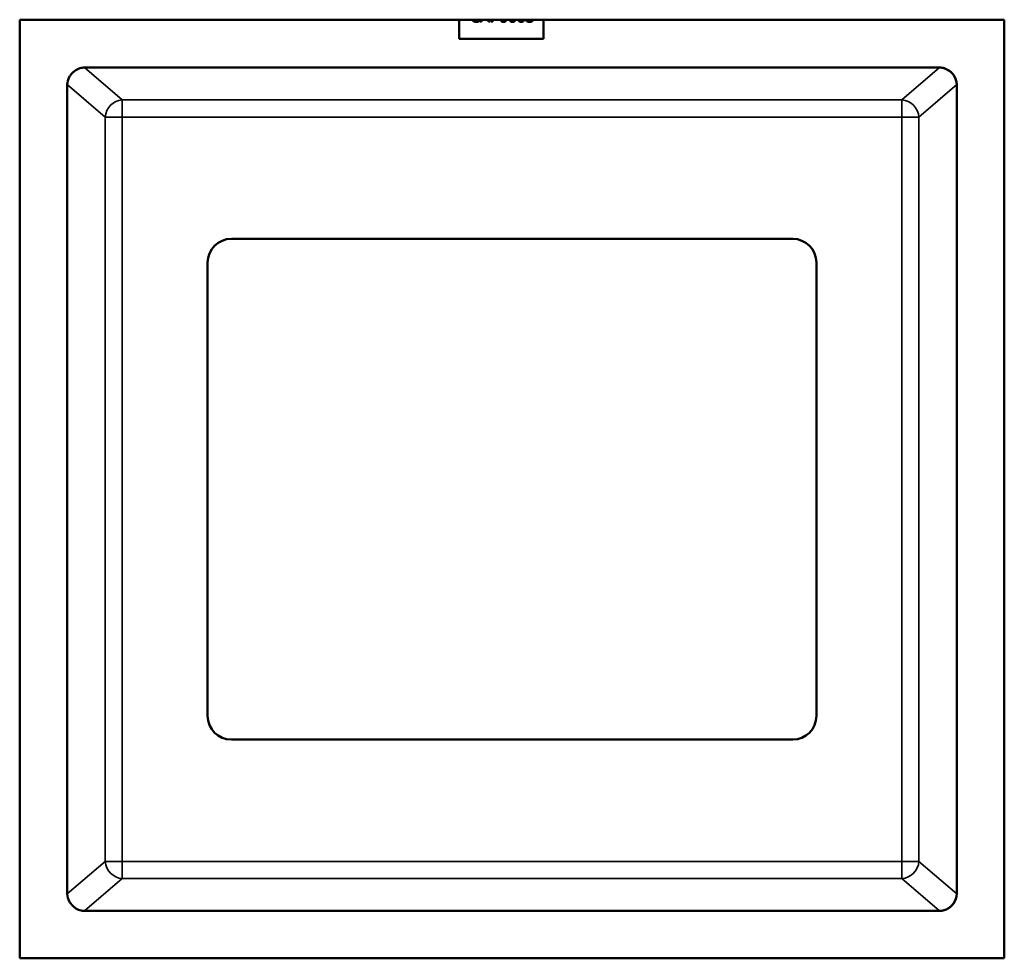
# Model space of a CAD drawing. Header units: inches. Extents: x -32 to 29.2, y -14.4 to 22.6.
# Tile 139 of 256: x -15.718 to -14.89, y 1.867 to 2.656. Entities that reach past the tile are written whole.
import ezdxf

# ---------------------------------------------------------------- set-up
doc = ezdxf.new("R2010")
doc.units = ezdxf.units.IN
doc.header["$MEASUREMENT"] = 0
doc.layers.add('Visible (ANSI)', color=7, linetype='Continuous', lineweight=50)
doc.layers.add('Visible Narrow (ANSI)', color=7, linetype='Continuous', lineweight=35)

msp = doc.modelspace()

# ---------------------------------------------------------------- linework, layer by layer
at = {"layer": 'Visible (ANSI)'}
for p, q in [((-15.7184, 1.86691), (-15.7184, 2.65591)), ((-15.7184, 2.65591), (-14.89039, 2.65591)), ((-15.3489, 2.63993), (-15.3489, 2.65591)), ((-15.33141, 2.65591), (-15.33141, 2.65496)), ((-15.33125, 2.65428), (-15.3307, 2.65591)), ((-15.32991, 2.65428), (-15.33125, 2.65428)), ((-15.32938, 2.65591), (-15.32991, 2.65428)), ((-15.32427, 2.65428), (-15.3248, 2.65591)), ((-15.32287, 2.65428), (-15.32427, 2.65428)), ((-15.32342, 2.65591), (-15.32287, 2.65428)), ((-15.32192, 2.65428), (-15.32192, 2.65591)), ((-15.3206, 2.65428), (-15.32192, 2.65428)), ((-15.3206, 2.65591), (-15.3206, 2.65428)), ((-15.29219, 2.65469), (-15.29219, 2.65591)), ((-15.2779, 2.65591), (-15.2779, 2.63993)), ((-14.89039, 2.65591), (-14.89039, 1.86691)), ((-15.2779, 2.63993), (-15.3489, 2.63993)), ((-14.94536, 2.61571), (-15.66336, 2.61571)), ((-14.94536, 2.61571), (-14.94535, 2.61571)), ((-15.67836, 2.60071), (-15.67836, 1.92171)), ((-14.93036, 1.92171), (-14.93036, 2.60071)), ((-14.93035, 2.60071), (-14.93035, 1.92171)), ((-15.54036, 2.47171), (-15.06836, 2.47171)), ((-15.56036, 2.07071), (-15.56036, 2.45171)), ((-15.04836, 2.45171), (-15.04836, 2.07071)), ((-15.06836, 2.05071), (-15.54036, 2.05071)), ((-15.66336, 1.90671), (-14.94536, 1.90671)), ((-14.94535, 1.90671), (-14.94536, 1.90671)), ((-14.89039, 1.86691), (-15.7184, 1.86691))]:
    msp.add_line(p, q, dxfattribs=at)
for centre, radius, start, end in [((-15.66336, 2.60071), 0.015, 90, 91.66467), ((-14.94536, 2.60071), 0.015, 88.33533, 90), ((-14.94535, 2.60071), 0.015, 0, 88.35905), ((-15.66336, 2.60071), 0.015, 177.75412, 180), ((-14.94536, 2.60071), 0.015, 0, 2.24588), ((-15.54036, 2.45171), 0.02, 90, 180), ((-15.06836, 2.45171), 0.02, 0, 90), ((-15.54036, 2.07071), 0.02, 180, 270), ((-15.06836, 2.07071), 0.02, 270, 0), ((-15.66336, 1.92171), 0.015, 180, 182.24588), ((-14.94535, 1.92171), 0.015, 271.64095, 0), ((-14.94536, 1.92171), 0.015, 357.75412, 0), ((-15.66336, 1.92171), 0.015, 268.33533, 270), ((-14.94536, 1.92171), 0.015, 270, 271.66467)]:
    msp.add_arc(centre, radius, start, end, dxfattribs=at)
for points in [[(-15.33774, 2.65542), (-15.33795, 2.65564), (-15.33813, 2.65591)], [(-15.33453, 2.6541), (-15.3355, 2.6541), (-15.33714, 2.65476), (-15.33774, 2.65542)], [(-15.33274, 2.6544), (-15.33318, 2.65425), (-15.33393, 2.6541), (-15.33453, 2.6541)], [(-15.33451, 2.65526), (-15.33393, 2.65526), (-15.33295, 2.65554), (-15.33257, 2.65575)], [(-15.33141, 2.65496), (-15.33175, 2.65481), (-15.33233, 2.65453), (-15.33274, 2.6544)], [(-15.33257, 2.65575), (-15.33244, 2.65583), (-15.33231, 2.65591)], [(-15.30618, 2.65498), (-15.30654, 2.65536), (-15.30679, 2.65591)], [(-15.30397, 2.65407), (-15.30465, 2.65407), (-15.30576, 2.65453), (-15.30618, 2.65498)], [(-15.30535, 2.65591), (-15.30529, 2.65581), (-15.30521, 2.65573)], [(-15.30521, 2.65573), (-15.30493, 2.65542), (-15.30432, 2.65517), (-15.30397, 2.65517)], [(-15.30174, 2.65501), (-15.30218, 2.65455), (-15.3033, 2.65407), (-15.30397, 2.65407)], [(-15.30114, 2.65591), (-15.30137, 2.65538), (-15.30174, 2.65501)], [(-15.28946, 2.65407), (-15.29021, 2.65407), (-15.29169, 2.65444), (-15.29219, 2.65469)], [(-15.28954, 2.65523), (-15.28913, 2.65523), (-15.2883, 2.65549), (-15.28803, 2.65579)], [(-15.287, 2.655), (-15.28744, 2.65454), (-15.28868, 2.65407), (-15.28946, 2.65407)], [(-15.28803, 2.65579), (-15.28798, 2.65585), (-15.28793, 2.65591)], [(-15.28639, 2.65591), (-15.28661, 2.6554), (-15.287, 2.655)]]:
    msp.add_open_spline(points, degree=2, dxfattribs=at)
for points, degree, knots in [([(-15.33634, 2.65591), (-15.33605, 2.65566), (-15.33514, 2.65526), (-15.33451, 2.65526)], 2, [0.38435, 0.38435, 0.38435, 1, 2, 2, 2]), ([(-15.31159, 2.65407), (-15.31325, 2.65407), (-15.31417, 2.65561), (-15.31429, 2.65591)], 2, [0, 0, 0, 1, 1.194725, 1.194725, 1.194725]), ([(-15.31292, 2.65591), (-15.31276, 2.65564), (-15.31218, 2.65518), (-15.31159, 2.65518)], 2, [0.371296, 0.371296, 0.371296, 1, 2, 2, 2]), ([(-15.31159, 2.65518), (-15.31104, 2.65518), (-15.31044, 2.65562), (-15.31027, 2.65591)], 2, [0, 0, 0, 1, 1.659852, 1.659852, 1.659852]), ([(-15.30889, 2.65591), (-15.30902, 2.65559), (-15.30996, 2.65407), (-15.31159, 2.65407)], 2, [0.795343, 0.795343, 0.795343, 1, 2, 2, 2]), ([(-15.30397, 2.65517), (-15.30316, 2.65517), (-15.30259, 2.65582), (-15.30253, 2.65591)], 2, [0, 0, 0, 1, 1.135478, 1.135478, 1.135478]), ([(-15.29658, 2.65407), (-15.29824, 2.65407), (-15.29916, 2.65561), (-15.29928, 2.65591)], 2, [0, 0, 0, 1, 1.194725, 1.194725, 1.194725]), ([(-15.29792, 2.65591), (-15.29776, 2.65564), (-15.29717, 2.65518), (-15.29658, 2.65518)], 2, [0.371296, 0.371296, 0.371296, 1, 2, 2, 2]), ([(-15.29658, 2.65518), (-15.29603, 2.65518), (-15.29543, 2.65562), (-15.29527, 2.65591)], 2, [0, 0, 0, 1, 1.659852, 1.659852, 1.659852]), ([(-15.29389, 2.65591), (-15.29401, 2.65559), (-15.29496, 2.65407), (-15.29658, 2.65407)], 2, [0.795343, 0.795343, 0.795343, 1, 2, 2, 2]), ([(-15.29179, 2.65591), (-15.29144, 2.65571), (-15.29025, 2.65523), (-15.28954, 2.65523)], 2, [0.326024, 0.326024, 0.326024, 1, 2, 2, 2]), ([(-15.67835, 2.6013), (-15.67827, 2.60342), (-15.67764, 2.60577), (-15.67635, 2.60824), (-15.67591, 2.60897), (-15.67515, 2.61001), (-15.67471, 2.61054), (-15.67369, 2.61163), (-15.67285, 2.61236), (-15.67086, 2.61379), (-15.66921, 2.61461), (-15.66653, 2.61543), (-15.66517, 2.61566), (-15.6638, 2.6157)], 3, [-0.47517162, -0.47517162, -0.47517162, -0.47517162, -0.4593497, -0.4593497, -0.45391807, -0.45391807, -0.44954667, -0.44954667, -0.44251629, -0.44251629, -0.43082103, -0.43082103, -0.42105754, -0.42105754, -0.42105754, -0.42105754]), ([(-14.94492, 2.6157), (-14.94355, 2.61566), (-14.9422, 2.61543), (-14.93951, 2.61461), (-14.93787, 2.61379), (-14.93587, 2.61236), (-14.93504, 2.61163), (-14.93401, 2.61054), (-14.93358, 2.61001), (-14.93282, 2.60897), (-14.93237, 2.60824), (-14.93109, 2.60577), (-14.93045, 2.60342), (-14.93037, 2.6013)], 3, [-0.08937412, -0.08937412, -0.08937412, -0.08937412, -0.07961062, -0.07961062, -0.06791536, -0.06791536, -0.06088498, -0.06088498, -0.05651358, -0.05651358, -0.05108195, -0.05108195, -0.03526003, -0.03526003, -0.03526003, -0.03526003]), ([(-15.6638, 1.90671), (-15.66517, 1.90675), (-15.66653, 1.90699), (-15.66921, 1.90781), (-15.67086, 1.90862), (-15.67285, 1.91005), (-15.67369, 1.91078), (-15.67471, 1.91188), (-15.67515, 1.91241), (-15.67591, 1.91345), (-15.67635, 1.91417), (-15.67764, 1.91665), (-15.67827, 1.919), (-15.67835, 1.92112)], 3, [-0.08937412, -0.08937412, -0.08937412, -0.08937412, -0.07961062, -0.07961062, -0.06791536, -0.06791536, -0.06088498, -0.06088498, -0.05651358, -0.05651358, -0.05108195, -0.05108195, -0.03526003, -0.03526003, -0.03526003, -0.03526003]), ([(-14.93037, 1.92112), (-14.93045, 1.919), (-14.93109, 1.91665), (-14.93237, 1.91417), (-14.93282, 1.91345), (-14.93358, 1.91241), (-14.93401, 1.91188), (-14.93504, 1.91078), (-14.93587, 1.91005), (-14.93787, 1.90862), (-14.93951, 1.90781), (-14.9422, 1.90699), (-14.94355, 1.90675), (-14.94492, 1.90671)], 3, [-0.47517162, -0.47517162, -0.47517162, -0.47517162, -0.4593497, -0.4593497, -0.45391807, -0.45391807, -0.44954667, -0.44954667, -0.44251629, -0.44251629, -0.43082103, -0.43082103, -0.42105754, -0.42105754, -0.42105754, -0.42105754])]:
    msp.add_open_spline(points, degree=degree, knots=knots, dxfattribs=at)
at = {"layer": 'Visible Narrow (ANSI)'}
for p, q in [((-15.63214, 2.58857), (-15.6638, 2.6157)), ((-14.94492, 2.6157), (-14.97658, 2.58857)), ((-15.67835, 2.6013), (-15.64653, 2.57402)), ((-14.96219, 2.57402), (-14.93037, 2.6013)), ((-14.97658, 2.58857), (-15.63214, 2.58857)), ((-15.63214, 2.57402), (-15.63214, 2.58857)), ((-14.97658, 2.58857), (-14.97658, 2.57402)), ((-15.64653, 2.57402), (-15.64653, 1.9484)), ((-15.64653, 2.57402), (-15.63214, 2.57402)), ((-15.63214, 1.9484), (-15.63214, 2.57402)), ((-15.63214, 2.57402), (-14.97658, 2.57402)), ((-14.97658, 2.57402), (-14.96219, 2.57402)), ((-14.97658, 2.57402), (-14.97658, 1.9484)), ((-14.96219, 1.9484), (-14.96219, 2.57402)), ((-15.64653, 1.9484), (-15.67835, 1.92112)), ((-15.63214, 1.9484), (-15.64653, 1.9484)), ((-14.97658, 1.9484), (-15.63214, 1.9484)), ((-15.63214, 1.93385), (-15.63214, 1.9484)), ((-14.97658, 1.9484), (-14.97658, 1.93385)), ((-14.96219, 1.9484), (-14.97658, 1.9484)), ((-14.93037, 1.92112), (-14.96219, 1.9484)), ((-15.6638, 1.90671), (-15.63214, 1.93385)), ((-15.63214, 1.93385), (-14.97658, 1.93385)), ((-14.97658, 1.93385), (-14.94492, 1.90671))]:
    msp.add_line(p, q, dxfattribs=at)
for centre, major_axis, start_param, end_param in [((-15.63214, 2.57402), (-0.00976, -0.01139), 3.884919, 5.386684), ((-14.97658, 2.57402), (-0.00976, 0.01139), 4.038094, 5.539859), ((-15.63214, 1.9484), (0.00976, -0.01139), 4.038094, 5.539859), ((-14.97658, 1.9484), (0.00976, 0.01139), 3.884919, 5.386684)]:
    msp.add_ellipse(centre, major_axis=major_axis, ratio=0.93248, start_param=start_param, end_param=end_param, dxfattribs=at)

doc.saveas('drawing.dxf')
